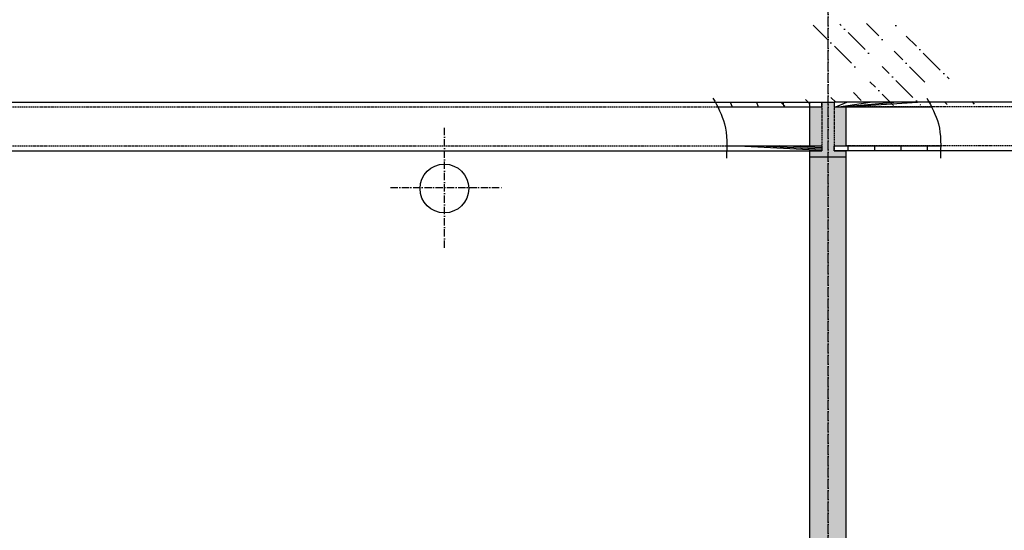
# Model space of a CAD drawing. Header units: centimetres. Extents: x 657501712 to 657529232, y 555122765 to 555182979.
# Tile 65 of 77: x 657509588 to 657510397, y 555124105 to 555124524. Entities that reach past the tile are written whole.
import ezdxf

# ---------------------------------------------------------------- set-up
doc = ezdxf.new("R2010")
doc.units = ezdxf.units.CM
doc.header["$LTSCALE"] = 0.1
for name, pattern in [('ZKZOK_PW_06_00_300$0$ACAD_ISO04W100', [30.5, 24, -3, 0.5, -3]), ('ZKZOK_PW_06_00_300$0$ACAD_ISO10W100', [18.5, 12, -3, 0.5, -3]), ('ZKZOK_PW_06_00_300$0$DASHED', [0.75, 0.5, -0.25])]:
    doc.linetypes.add(name, pattern=pattern)
for name, color, linetype in [('xrefs', 7, 'Continuous'), ('ZKZOK_PW_06_00_300$0$G_GB_030L', 7, 'ZKZOK_PW_06_00_300$0$ACAD_ISO04W100'), ('ZKZOK_PW_06_00_300$0$S_GB_301L', 1, 'Continuous'), ('ZKZOK_PW_06_00_300$0$S_GB_302L', 2, 'Continuous'), ('ZKZOK_PW_06_00_300$0$S_GB_303L', 3, 'Continuous'), ('ZKZOK_PW_06_00_300$0$S_GB_309H', 9, 'Continuous'), ('ZKZOK_PW_06_00_300$0$S_GB_309L', 9, 'Continuous')]:
    doc.layers.add(name, color=color, linetype=linetype)

# ---------------------------------------------------------------- blocks, each defined once
blk = doc.blocks.new('wer')
at = {"layer": 'ZKZOK_PW_06_00_300$0$S_GB_309H'}
h = blk.add_hatch(dxfattribs=at)
h.set_pattern_fill('ANSI33', color=251, scale=30, angle=-2.067360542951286e-14)
h.set_pattern_definition([(44.99999999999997, (-736443.4490127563, 461576.4483423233), (-134.7038418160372, 134.7038418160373), []), (44.99999999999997, (-736308.7451133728, 461576.4483423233), (-134.7038418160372, 134.7038418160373), [95.24999999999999, -47.62499999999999])])
h.paths.add_polyline_path([(10899.74934387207, -310.1945667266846), (9059.749345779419, -310.1945667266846), (9059.74935913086, -610.1945667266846), (10899.74935817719, -610.1945667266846)])
h.paths.add_polyline_path([(9059.749345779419, -310.1945667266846), (8178.6139793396, -300), (8178.614530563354, -610.1945667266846), (9059.74935913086, -610.1945667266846)])
h.paths.add_polyline_path([(12750.02613449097, 6150), (12600.0255279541, 6150), (12600.0255279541, 600), (12750.02613449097, 600.0000009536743)])
h.paths.add_polyline_path([(12600.0255279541, 6150), (12450.0255279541, 6150), (12450.0255279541, 600), (12600.0255279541, 600)])
h.paths.add_polyline_path([(12550.02552986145, 6560), (12450.0255279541, 6560.000000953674), (12450.0255279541, 6240), (12550.0255279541, 6240.000000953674)], flags=17)
h.paths.add_polyline_path([(12600.0255279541, 6600), (12550.0255279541, 6600.000000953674), (12550.02552986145, 6560), (12550.0255279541, 6200), (12450.0255279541, 6200.000000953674), (12450.0255279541, 6150), (12600.0255279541, 6150)])
h.paths.add_polyline_path([(12650.02613449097, 6600), (12600.0255279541, 6600), (12600.0255279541, 6150), (12750.02613449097, 6150), (12750.02613449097, 6200.000000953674), (12650.02613449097, 6200), (12650.02613639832, 6240)])
h.paths.add_polyline_path([(12750.02613449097, 6560), (12650.02613449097, 6560.000000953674), (12650.02613639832, 6240), (12750.02613639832, 6240)])
h.paths.add_polyline_path([(16139.74934577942, -300), (14299.7496471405, -299.9999990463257), (14299.74935913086, -610.1945667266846), (16139.74935913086, -610.1945667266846)])
h.paths.add_polyline_path([(17979.74964904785, -299.9999980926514), (16139.74934577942, -300), (16139.74935913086, -610.1945667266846), (17979.74935817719, -610.1945667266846)])
h.paths.add_polyline_path([(19819.74934577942, -299.9999980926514), (17979.74964904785, -299.9999980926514), (17979.74935817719, -610.1945667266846), (19819.74935913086, -610.1945667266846)])
h.paths.add_polyline_path([(21659.74964904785, -299.9999122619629), (19819.74934577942, -299.9999980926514), (19819.74935913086, -610.1945667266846), (21659.74935913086, -610.1945667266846)])
h.paths.add_polyline_path([(23499.74964904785, -299.9999980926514), (21659.74964904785, -299.9999122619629), (21659.74935913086, -610.1945667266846), (23499.74935817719, -610.1945667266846)])
h.paths.add_polyline_path([(25350.05136489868, 6150), (25200.05106258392, 6150), (25200.05106258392, 600.0000009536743), (25350.0510892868, 600)])
h.paths.add_polyline_path([(25200.05106258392, 6150), (25050.05106258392, 6150.000000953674), (25050.05106258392, 600.0000009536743), (25200.05106258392, 600.0000009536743)])
h.paths.add_polyline_path([(25350.05136585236, 6560), (25250.05136585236, 6560.000000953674), (25250.05136585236, 6240.000000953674), (25350.05136680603, 6240)])
h.paths.add_polyline_path([(25250.05136680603, 6600), (25200.05106163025, 6600.000000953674), (25200.05106258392, 6150), (25350.05136489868, 6150), (25350.05136680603, 6180.000000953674), (25350.05136680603, 6200.000000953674), (25250.05167007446, 6200.000000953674), (25250.05136680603, 6200)])
h.paths.add_polyline_path([(25200.05106163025, 6600.000000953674), (25150.05075836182, 6600.000000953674), (25150.05075836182, 6560.000000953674), (25150.05075836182, 6240), (25150.05106258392, 6240.000000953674), (25150.05106258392, 6200), (25050.05106163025, 6200.000000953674), (25050.05106258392, 6150.000000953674), (25200.05106258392, 6150)])
h.paths.add_polyline_path([(25150.05075836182, 6560.000000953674), (25050.05075836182, 6560.000000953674), (25050.05075836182, 6240.000000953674), (25150.05075836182, 6240)], flags=17)
h.paths.add_polyline_path([(36100.30170822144, -300.0000009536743), (34260.30171108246, -299.9999980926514), (34260.30169582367, -610.1945667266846), (36100.30169487, -610.1945667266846)])
h.paths.add_polyline_path([(34260.30171108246, -299.9999980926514), (32420.30170726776, -299.9999980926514), (32420.30169487, -610.1945667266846), (34260.30169582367, -610.1945667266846)])
h.paths.add_polyline_path([(32420.30170726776, -299.9999980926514), (30580.30201148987, -299.9999990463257), (30580.30169582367, -610.1945667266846), (32420.30169487, -610.1945667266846)])
h.paths.add_polyline_path([(30580.30201148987, -299.9999990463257), (28740.30170822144, -300.0004167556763), (28740.30169487, -610.1945667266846), (30580.30169582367, -610.1945667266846)])
h.paths.add_polyline_path([(28740.30170822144, -300.0004167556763), (26900.30171012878, -299.9999990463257), (26900.30169487, -610.1945667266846), (28740.30169487, -610.1945667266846)])
h.paths.add_polyline_path([(37949.97445869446, 6150.000000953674), (37799.97445869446, 6150.000000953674), (37799.97445869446, 600.0000009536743), (37949.97445869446, 600.0000009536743)])
h.paths.add_polyline_path([(37799.97445869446, 6150.000000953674), (37649.97445869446, 6150.000000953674), (37649.97445869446, 600.0000009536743), (37799.97445869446, 600.0000009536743)])
h.paths.add_polyline_path([(37949.97445869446, 7200.000000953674), (37799.97445869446, 7200), (37799.97445869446, 6150.000000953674), (37949.97445869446, 6150.000000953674)])
h.paths.add_polyline_path([(37799.97445869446, 7200), (37649.97445869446, 7200.000000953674), (37649.97445869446, 6600), (37749.97415542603, 6600), (37749.97415542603, 6200), (37649.97446060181, 6200), (37649.97445869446, 6150.000000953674), (37799.97445869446, 6150.000000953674)])
h.paths.add_polyline_path([(12450.0255279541, -10.19456768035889), (12600.02552700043, -10.19456672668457), (12600.0255279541, 600), (12450.0255279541, 600)])
h.paths.add_polyline_path([(11949.99320411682, -610.1945667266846), (11949.99320793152, -299.9999980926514), (10899.74934387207, -310.1945667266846), (10899.74935817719, -610.1945667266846)])
h.paths.add_polyline_path([(13250.05785179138, -299.9999980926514), (13250.05785179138, -610.1945667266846), (14299.74935913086, -610.1945667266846), (14299.7496471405, -299.9999990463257)])
h.paths.add_polyline_path([(12600.02552700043, -10.19456672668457), (12750.02613449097, -10.19456672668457), (12750.02613449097, 600.0000009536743), (12600.0255279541, 600)])
h.paths.add_polyline_path([(25200.05106258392, 0), (25350.0510597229, 0), (25350.0510892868, 600), (25200.05106258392, 600.0000009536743)])
h.paths.add_polyline_path([(25850.05136585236, -299.9999980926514), (25850.05106258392, -610.1945676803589), (26900.30169487, -610.1945667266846), (26900.30171012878, -299.9999990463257)])
h.paths.add_polyline_path([(25050.05106163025, 0), (25200.05106258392, 0), (25200.05106258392, 600.0000009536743), (25050.05106258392, 600.0000009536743)])
h.paths.add_polyline_path([(24550.05106163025, -610.1945667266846), (24550.05106163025, -299.9999980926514), (23499.74964904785, -299.9999980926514), (23499.74935817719, -610.1945667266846)])
h.paths.add_polyline_path([(37149.97445869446, -610.1945667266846), (37149.97476196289, -299.9999990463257), (36100.30170822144, -300.0000009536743), (36100.30169487, -610.1945667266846)])
h.paths.add_polyline_path([(37649.97445869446, -10.19456672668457), (37799.97445869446, -10.19456672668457), (37799.97445869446, 600.0000009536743), (37649.97445869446, 600.0000009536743)])
h.paths.add_polyline_path([(37799.97445869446, -10.19456672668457), (37949.97445869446, -10.19456672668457), (37949.97445869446, 600.0000009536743), (37799.97445869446, 600.0000009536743)])
h = blk.add_hatch(dxfattribs=at)
h.set_pattern_fill('ANSI35', color=251, scale=25, angle=270)
h.set_pattern_definition([(314.9999999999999, (-723843.4237823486, 493796.7432079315), (112.2532015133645, 112.2532015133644), []), (314.9999999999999, (-723843.4237823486, 493684.4899578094), (112.2532015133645, 112.2532015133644), [198.4375, -39.68749999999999, 0, -39.68749999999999])])
edge = h.paths.add_edge_path()
edge.add_line((25150.05075836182, 6600.000000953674), (24272.46714127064, 6600.000000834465))
edge.add_spline(control_points=[(24272.4671421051, 6600.000000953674), (24279.60125923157, 6586.702529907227), (24286.63110160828, 6573.379742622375), (24293.42634868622, 6560.000000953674)], knot_values=[35.64175223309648, 35.64175223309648, 35.64175223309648, 35.64175223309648, 80.18741342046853, 80.18741342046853, 80.18741342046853, 80.18741342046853], degree=3, periodic=0)
edge.add_line((24293.42634868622, 6560.000000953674), (25150.05075848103, 6560.000000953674))
edge.add_line((25150.05075836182, 6560.000000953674), (25150.05075871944, 6600.000000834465))
edge = h.paths.add_edge_path()
edge.add_spline(control_points=[(26050.35850524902, 6560.000000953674), (26043.56325721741, 6573.379742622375), (26036.5334148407, 6586.702529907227), (26029.39929962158, 6600)], knot_values=[35.64175223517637, 35.64175223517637, 35.64175223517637, 35.64175223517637, 80.18741342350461, 80.18741342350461, 80.18741342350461, 80.18741342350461], degree=3, periodic=0)
edge.add_line((26029.39929962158, 6600), (25250.05136811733, 6600))
edge.add_line((25250.05136680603, 6600), (25250.0513664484, 6560.000000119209))
edge.add_line((25250.05136585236, 6560.000000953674), (25350.05136585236, 6560.000001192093))
edge.add_line((25350.05136585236, 6560), (26050.35850465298, 6559.999999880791))
edge = h.paths.add_edge_path()
edge.add_spline(control_points=[(26124.5016040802, 6200.000000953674), (26124.84753608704, 6213.366653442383), (26125.08074188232, 6226.705939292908), (26125.12767028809, 6240.000000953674)], knot_values=[414.268580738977, 414.268580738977, 414.268580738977, 414.268580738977, 453.6367864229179, 453.6367864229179, 453.6367864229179, 453.6367864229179], degree=3, periodic=0)
edge.add_line((26125.12767028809, 6240.000000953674), (25250.05136668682, 6240.000000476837))
edge.add_line((25250.05136585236, 6240.000000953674), (25250.05136549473, 6200.000001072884))
edge.add_line((25250.05136680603, 6200), (26124.50160360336, 6199.999999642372))
edge = h.paths.add_edge_path()
edge.add_line((25150.05075836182, 6240), (25050.05075836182, 6239.999999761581))
edge.add_line((25050.05075836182, 6240.000000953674), (24368.19551348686, 6240.000000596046))
edge.add_spline(control_points=[(24368.19551467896, 6240), (24368.14858627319, 6226.705939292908), (24367.91537857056, 6213.366653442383), (24367.56944656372, 6200.000000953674)], knot_values=[414.2685807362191, 414.2685807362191, 414.2685807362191, 414.2685807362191, 453.6367864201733, 453.6367864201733, 453.6367864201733, 453.6367864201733], degree=3, periodic=0)
edge.add_line((24367.56944656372, 6200.000000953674), (25150.05075848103, 6200.000000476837))
edge.add_line((25150.05075836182, 6200), (25150.05075871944, 6239.999999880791))
at = {"layer": 'ZKZOK_PW_06_00_300$0$G_GB_030L', "color": 251, "linetype": 'ZKZOK_PW_06_00_300$0$ACAD_ISO10W100', "ltscale": 50}
for p, q in [((25200.05107116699, -7945.887769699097), (25200.05107498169, 12344.07594203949)), ((25200.05107116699, -7945.887769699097), (25200.05107593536, 12344.07594299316)), ((25200.0510635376, -6540.221335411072), (25200.0510635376, 8099.349181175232)), ((25200.0510635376, -6540.221333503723), (25200.05106544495, 8099.349181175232)), ((22049.97446060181, 5403.504298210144), (22049.97446060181, 6387.066679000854)), ((21607.91896247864, 5900.000000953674), (22517.70574760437, 5900.000000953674))]:
    blk.add_line(p, q, dxfattribs=at)
at = {"layer": 'ZKZOK_PW_06_00_300$0$S_GB_301L', "color": 251, "linetype": 'ZKZOK_PW_06_00_300$0$DASHED', "ltscale": 200}
for p, q in [((13450.33327484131, 6560.000000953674), (25150.05075836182, 6560.000000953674)), ((25050.05075836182, 6240.000000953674), (25050.05075836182, 6560.000000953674)), ((25050.05075836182, 6560.000000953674), (25150.05075836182, 6560.000000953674)), ((25150.05075836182, 6600.000000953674), (25150.05075836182, 6200)), ((25150.05075836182, 6600.000000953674), (25250.05136680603, 6600)), ((25150.05075836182, 6560.000000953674), (25150.05075836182, 6600.000000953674)), ((25150.05075836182, 6600.000000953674), (25150.05075836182, 6200)), ((25250.05136680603, 6600), (25250.05136585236, 6560.000000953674)), ((25250.05136680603, 6600), (25250.05136680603, 6200)), ((25250.05136585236, 6560.000000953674), (25350.05136585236, 6560)), ((25350.05136680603, 6240), (25350.05136585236, 6560)), ((37749.97415542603, 6560), (25350.05136585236, 6560)), ((13525.10243988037, 6240.000000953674), (25150.05075836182, 6240)), ((25050.05075836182, 6240.000000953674), (25150.05075836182, 6240)), ((25250.05136585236, 6240.000000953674), (25350.05136680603, 6240)), ((37749.97415542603, 6240.000000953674), (25350.05106258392, 6240.000000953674))]:
    blk.add_line(p, q, dxfattribs=at)
at = {"layer": 'ZKZOK_PW_06_00_300$0$S_GB_302L', "color": 251, "linetype": 'Continuous'}
blk.add_circle((22049.97446060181, 5890.570977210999), 200, dxfattribs=at)
at = {"layer": 'ZKZOK_PW_06_00_300$0$S_GB_303L', "color": 251}
for p, q in [((25050.05075836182, 6240.000000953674), (25050.05075836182, 6560.000000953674)), ((25050.05075836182, 6560.000000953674), (25150.05075836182, 6560.000000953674)), ((25150.05075836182, 6600.000000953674), (25250.05136680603, 6600)), ((25150.05075836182, 6560.000000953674), (25150.05075836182, 6600.000000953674)), ((25250.05136680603, 6600), (25250.05136585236, 6560.000000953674)), ((25250.05136585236, 6560.000000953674), (25350.05136585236, 6560)), ((25350.05136680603, 6240), (25350.05136585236, 6560)), ((25050.05075836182, 6240.000000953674), (25150.05075836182, 6240)), ((25050.05106163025, 6240), (25150.05106258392, 6240.000000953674)), ((25150.05075836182, 6240), (25150.05075836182, 6200)), ((25150.05075836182, 6240), (25150.05075836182, 6200)), ((25150.05106258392, 6240.000000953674), (25150.05106258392, 6200)), ((25250.05136585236, 6240.000000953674), (25350.05136680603, 6240)), ((25250.05167007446, 6200.000000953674), (25250.05167102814, 6240.000000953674)), ((25250.05167102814, 6240.000000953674), (25350.05167007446, 6240.000000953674)), ((25050.05106258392, 6150.000000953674), (25050.05106163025, 6200.000000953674)), ((25050.05106163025, 6200.000000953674), (25150.05106258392, 6200)), ((25050.0510635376, 0.0002832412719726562), (25050.0510635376, 6180.000000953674)), ((25050.05106544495, 0.0002832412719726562), (25050.0510635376, 6180.000000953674)), ((25050.05106163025, 0), (25050.05106163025, 6180)), ((25050.05106258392, 6150.000000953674), (25350.05167007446, 6150)), ((25250.05167007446, 6200.000000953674), (25350.05167007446, 6200)), ((25350.05104446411, 0), (25350.05136680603, 6180.000000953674)), ((25350.05106163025, 0.0002832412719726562), (25350.05136871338, 6180.000000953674)), ((25350.05106163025, 0.000286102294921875), (25350.05136871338, 6180.000000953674)), ((25350.05167007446, 6150), (25350.05167007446, 6200))]:
    blk.add_line(p, q, dxfattribs=at)
at = {"layer": 'ZKZOK_PW_06_00_300$0$S_GB_309L', "color": 251, "linetype": 'Continuous'}
for p, q in [((12650.02613449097, 6600), (25150.05075836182, 6600.000000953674)), ((24293.42634868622, 6560.000000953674), (25150.05075836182, 6560.000000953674)), ((37749.97415542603, 6600), (25250.05136680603, 6600)), ((25250.05136585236, 6560.000000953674), (26050.35850524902, 6560.000000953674)), ((24368.19551467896, 6240), (25150.05075836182, 6240)), ((25250.05136585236, 6240.000000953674), (26125.12767028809, 6240.000000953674)), ((12650.02613449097, 6200), (25150.05075836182, 6200)), ((37750.07598876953, 6200.000000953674), (25250.05136680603, 6200))]:
    blk.add_line(p, q, dxfattribs=at)
for points in [[(24255.20924282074, 6631.886193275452), (24349.37063026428, 6420.725059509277), (24365.44949531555, 6138.417050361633)], [(26012.14139938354, 6631.886193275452), (26106.30278682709, 6420.725059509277), (26122.38165092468, 6138.417050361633)]]:
    blk.add_spline(points, degree=3, dxfattribs=at)

msp = doc.modelspace()

# ---------------------------------------------------------------- block references
at = {"layer": 'xrefs', "xscale": 0.1, "yscale": 0.1, "zscale": 0.1}
msp.add_blockref('wer', (657507732.19427, 555123796.7207938), dxfattribs=at)

doc.saveas('drawing.dxf')
